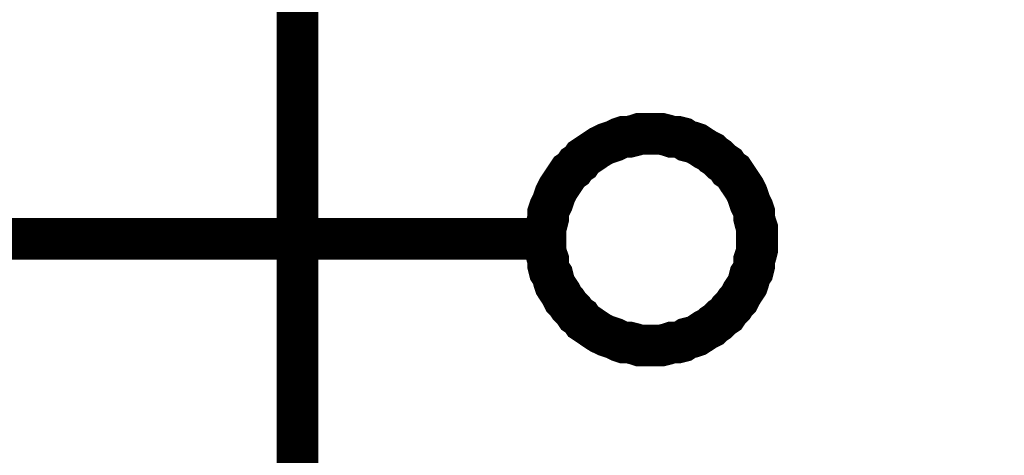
# Model space of a CAD drawing. Header units: inches. Extents: x 0 to 17, y 0 to 11.
# Tile 8 of 37: x 5.572 to 5.85, y 7.339 to 7.462. Entities that reach past the tile are written whole.
import ezdxf

# ---------------------------------------------------------------- set-up
doc = ezdxf.new("R2010")
doc.units = ezdxf.units.IN
doc.header["$MEASUREMENT"] = 0
doc.layers.add('Sheet', color=255, linetype='Continuous')

msp = doc.modelspace()

# ---------------------------------------------------------------- linework, layer by layer
at = {"layer": 'Sheet'}
for points in [[(5.65028, 8.29996, 0.0118, 0.0118, 0), (6.0503, 8.29996, 0.0118, 0.0118, 0), (6.0503, 6.99989, 0.0118, 0.0118, 0), (5.65028, 6.99989, 0.0118, 0.0118, 0), (5.65028, 8.29996, 0.0118, 0.0118, 0)], [(5.65028, 8.29996, 0.0039, 0.0039, 0), (5.65028, 6.99989, 0.0039, 0.0039, 0), (6.0503, 6.99989, 0.0039, 0.0039, 0), (6.0503, 8.29996, 0.0039, 0.0039, 0), (5.65028, 8.29996, 0.0039, 0.0039, 0), (5.65028, 8.29996, 0.0039, 0.0039, 0)]]:
    msp.add_lwpolyline(points, format="xyseb", close=True, dxfattribs=at)
for points in [[(5.72045, 7.39994, 0.0118, 0.0118, 0), (5.72045, 7.40153, 0.0118, 0.0118, 0), (5.72045, 7.40311, 0.0118, 0.0118, 0), (5.72085, 7.4043, 0.0118, 0.0118, 0), (5.72125, 7.40589, 0.0118, 0.0118, 0), (5.72125, 7.40748, 0.0118, 0.0118, 0), (5.72164, 7.40866, 0.0118, 0.0118, 0), (5.72243, 7.41025, 0.0118, 0.0118, 0), (5.72283, 7.41144, 0.0118, 0.0118, 0), (5.72323, 7.41263, 0.0118, 0.0118, 0), (5.72402, 7.41422, 0.0118, 0.0118, 0), (5.72481, 7.41541, 0.0118, 0.0118, 0), (5.72561, 7.41659, 0.0118, 0.0118, 0), (5.7264, 7.41778, 0.0118, 0.0118, 0), (5.72719, 7.41897, 0.0118, 0.0118, 0), (5.72838, 7.41977, 0.0118, 0.0118, 0), (5.72917, 7.42096, 0.0118, 0.0118, 0), (5.73036, 7.42175, 0.0118, 0.0118, 0), (5.73116, 7.42294, 0.0118, 0.0118, 0), (5.73235, 7.42373, 0.0118, 0.0118, 0), (5.73354, 7.42452, 0.0118, 0.0118, 0), (5.73472, 7.42532, 0.0118, 0.0118, 0), (5.73591, 7.42611, 0.0118, 0.0118, 0), (5.7375, 7.4269, 0.0118, 0.0118, 0), (5.73869, 7.4273, 0.0118, 0.0118, 0), (5.73988, 7.4277, 0.0118, 0.0118, 0), (5.74146, 7.42849, 0.0118, 0.0118, 0), (5.74265, 7.42889, 0.0118, 0.0118, 0), (5.74424, 7.42889, 0.0118, 0.0118, 0), (5.74583, 7.42928, 0.0118, 0.0118, 0), (5.74701, 7.42968, 0.0118, 0.0118, 0), (5.7486, 7.42968, 0.0118, 0.0118, 0), (5.75019, 7.42968, 0.0118, 0.0118, 0)], [(5.75019, 7.42968, 0.0118, 0.0118, 0), (5.75019, 7.42968, 0.0118, 0.0118, 0)], [(5.75019, 7.42968, 0.0118, 0.0118, 0), (5.75177, 7.42968, 0.0118, 0.0118, 0), (5.75336, 7.42968, 0.0118, 0.0118, 0), (5.75494, 7.42928, 0.0118, 0.0118, 0), (5.75613, 7.42889, 0.0118, 0.0118, 0), (5.75772, 7.42889, 0.0118, 0.0118, 0), (5.75931, 7.42849, 0.0118, 0.0118, 0), (5.76049, 7.4277, 0.0118, 0.0118, 0), (5.76208, 7.4273, 0.0118, 0.0118, 0), (5.76327, 7.4269, 0.0118, 0.0118, 0), (5.76446, 7.42611, 0.0118, 0.0118, 0), (5.76565, 7.42532, 0.0118, 0.0118, 0), (5.76723, 7.42452, 0.0118, 0.0118, 0), (5.76803, 7.42373, 0.0118, 0.0118, 0), (5.76922, 7.42294, 0.0118, 0.0118, 0), (5.77041, 7.42175, 0.0118, 0.0118, 0), (5.7716, 7.42096, 0.0118, 0.0118, 0), (5.77239, 7.41977, 0.0118, 0.0118, 0), (5.77358, 7.41897, 0.0118, 0.0118, 0), (5.77437, 7.41778, 0.0118, 0.0118, 0), (5.77516, 7.41659, 0.0118, 0.0118, 0), (5.77596, 7.41541, 0.0118, 0.0118, 0), (5.77675, 7.41422, 0.0118, 0.0118, 0), (5.77754, 7.41263, 0.0118, 0.0118, 0), (5.77794, 7.41144, 0.0118, 0.0118, 0), (5.77833, 7.41025, 0.0118, 0.0118, 0), (5.77913, 7.40866, 0.0118, 0.0118, 0), (5.77952, 7.40748, 0.0118, 0.0118, 0), (5.77952, 7.40589, 0.0118, 0.0118, 0), (5.77992, 7.4043, 0.0118, 0.0118, 0), (5.78032, 7.40311, 0.0118, 0.0118, 0), (5.78032, 7.40153, 0.0118, 0.0118, 0), (5.78032, 7.39994, 0.0118, 0.0118, 0)], [(5.72045, 7.39994, 0.0039, 0.0039, 0), (5.72045, 7.40153, 0.0039, 0.0039, 0), (5.72045, 7.40311, 0.0039, 0.0039, 0), (5.72085, 7.4043, 0.0039, 0.0039, 0), (5.72125, 7.40589, 0.0039, 0.0039, 0), (5.72125, 7.40748, 0.0039, 0.0039, 0), (5.72164, 7.40866, 0.0039, 0.0039, 0), (5.72243, 7.41025, 0.0039, 0.0039, 0), (5.72283, 7.41144, 0.0039, 0.0039, 0), (5.72323, 7.41263, 0.0039, 0.0039, 0), (5.72402, 7.41422, 0.0039, 0.0039, 0), (5.72481, 7.41541, 0.0039, 0.0039, 0), (5.72561, 7.41659, 0.0039, 0.0039, 0), (5.7264, 7.41778, 0.0039, 0.0039, 0), (5.72719, 7.41897, 0.0039, 0.0039, 0), (5.72838, 7.41977, 0.0039, 0.0039, 0), (5.72917, 7.42096, 0.0039, 0.0039, 0), (5.73036, 7.42175, 0.0039, 0.0039, 0), (5.73116, 7.42294, 0.0039, 0.0039, 0), (5.73235, 7.42373, 0.0039, 0.0039, 0), (5.73354, 7.42452, 0.0039, 0.0039, 0), (5.73472, 7.42532, 0.0039, 0.0039, 0), (5.73591, 7.42611, 0.0039, 0.0039, 0), (5.7375, 7.4269, 0.0039, 0.0039, 0), (5.73869, 7.4273, 0.0039, 0.0039, 0), (5.73988, 7.4277, 0.0039, 0.0039, 0), (5.74146, 7.42849, 0.0039, 0.0039, 0), (5.74265, 7.42889, 0.0039, 0.0039, 0), (5.74424, 7.42889, 0.0039, 0.0039, 0), (5.74583, 7.42928, 0.0039, 0.0039, 0), (5.74701, 7.42968, 0.0039, 0.0039, 0), (5.7486, 7.42968, 0.0039, 0.0039, 0), (5.75019, 7.42968, 0.0039, 0.0039, 0)], [(5.75019, 7.42968, 0.0039, 0.0039, 0), (5.75019, 7.42968, 0.0039, 0.0039, 0)], [(5.75019, 7.42968, 0.0039, 0.0039, 0), (5.75177, 7.42968, 0.0039, 0.0039, 0), (5.75336, 7.42968, 0.0039, 0.0039, 0), (5.75494, 7.42928, 0.0039, 0.0039, 0), (5.75613, 7.42889, 0.0039, 0.0039, 0), (5.75772, 7.42889, 0.0039, 0.0039, 0), (5.75931, 7.42849, 0.0039, 0.0039, 0), (5.76049, 7.4277, 0.0039, 0.0039, 0), (5.76208, 7.4273, 0.0039, 0.0039, 0), (5.76327, 7.4269, 0.0039, 0.0039, 0), (5.76446, 7.42611, 0.0039, 0.0039, 0), (5.76565, 7.42532, 0.0039, 0.0039, 0), (5.76723, 7.42452, 0.0039, 0.0039, 0), (5.76803, 7.42373, 0.0039, 0.0039, 0), (5.76922, 7.42294, 0.0039, 0.0039, 0), (5.77041, 7.42175, 0.0039, 0.0039, 0), (5.7716, 7.42096, 0.0039, 0.0039, 0), (5.77239, 7.41977, 0.0039, 0.0039, 0), (5.77358, 7.41897, 0.0039, 0.0039, 0), (5.77437, 7.41778, 0.0039, 0.0039, 0), (5.77516, 7.41659, 0.0039, 0.0039, 0), (5.77596, 7.41541, 0.0039, 0.0039, 0), (5.77675, 7.41422, 0.0039, 0.0039, 0), (5.77754, 7.41263, 0.0039, 0.0039, 0), (5.77794, 7.41144, 0.0039, 0.0039, 0), (5.77833, 7.41025, 0.0039, 0.0039, 0), (5.77913, 7.40866, 0.0039, 0.0039, 0), (5.77952, 7.40748, 0.0039, 0.0039, 0), (5.77952, 7.40589, 0.0039, 0.0039, 0), (5.77992, 7.4043, 0.0039, 0.0039, 0), (5.78032, 7.40311, 0.0039, 0.0039, 0), (5.78032, 7.40153, 0.0039, 0.0039, 0), (5.78032, 7.39994, 0.0039, 0.0039, 0)], [(5.65028, 7.39994, 0.0118, 0.0118, 0), (5.45047, 7.39994, 0.0118, 0.0118, 0)], [(5.65028, 7.39994, 0.0118, 0.0118, 0), (5.72045, 7.39994, 0.0118, 0.0118, 0)], [(5.75019, 7.36981, 0.0118, 0.0118, 0), (5.7486, 7.36981, 0.0118, 0.0118, 0), (5.74701, 7.36981, 0.0118, 0.0118, 0), (5.74583, 7.37021, 0.0118, 0.0118, 0), (5.74424, 7.3706, 0.0118, 0.0118, 0), (5.74265, 7.3706, 0.0118, 0.0118, 0), (5.74146, 7.371, 0.0118, 0.0118, 0), (5.73988, 7.37179, 0.0118, 0.0118, 0), (5.73869, 7.37219, 0.0118, 0.0118, 0), (5.7375, 7.37259, 0.0118, 0.0118, 0), (5.73591, 7.37338, 0.0118, 0.0118, 0), (5.73472, 7.37417, 0.0118, 0.0118, 0), (5.73354, 7.37496, 0.0118, 0.0118, 0), (5.73235, 7.37576, 0.0118, 0.0118, 0), (5.73116, 7.37655, 0.0118, 0.0118, 0), (5.73036, 7.37774, 0.0118, 0.0118, 0), (5.72917, 7.37853, 0.0118, 0.0118, 0), (5.72838, 7.37972, 0.0118, 0.0118, 0), (5.72719, 7.38091, 0.0118, 0.0118, 0), (5.7264, 7.3821, 0.0118, 0.0118, 0), (5.72561, 7.38289, 0.0118, 0.0118, 0), (5.72481, 7.38448, 0.0118, 0.0118, 0), (5.72402, 7.38567, 0.0118, 0.0118, 0), (5.72323, 7.38686, 0.0118, 0.0118, 0), (5.72283, 7.38805, 0.0118, 0.0118, 0), (5.72243, 7.38963, 0.0118, 0.0118, 0), (5.72164, 7.39082, 0.0118, 0.0118, 0), (5.72125, 7.39241, 0.0118, 0.0118, 0), (5.72125, 7.394, 0.0118, 0.0118, 0), (5.72085, 7.39518, 0.0118, 0.0118, 0), (5.72045, 7.39677, 0.0118, 0.0118, 0), (5.72045, 7.39836, 0.0118, 0.0118, 0), (5.72045, 7.39994, 0.0118, 0.0118, 0)], [(5.72045, 7.39994, 0.0118, 0.0118, 0), (5.72045, 7.39994, 0.0118, 0.0118, 0)], [(5.78032, 7.39994, 0.0118, 0.0118, 0), (5.78032, 7.39836, 0.0118, 0.0118, 0), (5.78032, 7.39677, 0.0118, 0.0118, 0), (5.77992, 7.39518, 0.0118, 0.0118, 0), (5.77952, 7.394, 0.0118, 0.0118, 0), (5.77952, 7.39241, 0.0118, 0.0118, 0), (5.77913, 7.39082, 0.0118, 0.0118, 0), (5.77833, 7.38963, 0.0118, 0.0118, 0), (5.77794, 7.38805, 0.0118, 0.0118, 0), (5.77754, 7.38686, 0.0118, 0.0118, 0), (5.77675, 7.38567, 0.0118, 0.0118, 0), (5.77596, 7.38448, 0.0118, 0.0118, 0), (5.77516, 7.38289, 0.0118, 0.0118, 0), (5.77437, 7.3821, 0.0118, 0.0118, 0), (5.77358, 7.38091, 0.0118, 0.0118, 0), (5.77239, 7.37972, 0.0118, 0.0118, 0), (5.7716, 7.37853, 0.0118, 0.0118, 0), (5.77041, 7.37774, 0.0118, 0.0118, 0), (5.76922, 7.37655, 0.0118, 0.0118, 0), (5.76803, 7.37576, 0.0118, 0.0118, 0), (5.76723, 7.37496, 0.0118, 0.0118, 0), (5.76565, 7.37417, 0.0118, 0.0118, 0), (5.76446, 7.37338, 0.0118, 0.0118, 0), (5.76327, 7.37259, 0.0118, 0.0118, 0), (5.76208, 7.37219, 0.0118, 0.0118, 0), (5.76049, 7.37179, 0.0118, 0.0118, 0), (5.75931, 7.371, 0.0118, 0.0118, 0), (5.75772, 7.3706, 0.0118, 0.0118, 0), (5.75613, 7.3706, 0.0118, 0.0118, 0), (5.75494, 7.37021, 0.0118, 0.0118, 0), (5.75336, 7.36981, 0.0118, 0.0118, 0), (5.75177, 7.36981, 0.0118, 0.0118, 0), (5.75019, 7.36981, 0.0118, 0.0118, 0)], [(5.78032, 7.39994, 0.0118, 0.0118, 0), (5.78032, 7.39994, 0.0118, 0.0118, 0), (5.78032, 7.39994, 0.0118, 0.0118, 0), (5.78032, 7.39994, 0.0118, 0.0118, 0), (5.78032, 7.39994, 0.0118, 0.0118, 0), (5.78032, 7.39994, 0.0118, 0.0118, 0), (5.78032, 7.39994, 0.0118, 0.0118, 0), (5.78032, 7.39994, 0.0118, 0.0118, 0), (5.78032, 7.39994, 0.0118, 0.0118, 0), (5.78032, 7.39994, 0.0118, 0.0118, 0), (5.78032, 7.39994, 0.0118, 0.0118, 0), (5.78032, 7.39994, 0.0118, 0.0118, 0), (5.78032, 7.39994, 0.0118, 0.0118, 0), (5.78032, 7.39994, 0.0118, 0.0118, 0), (5.78032, 7.39994, 0.0118, 0.0118, 0), (5.78032, 7.39994, 0.0118, 0.0118, 0), (5.78032, 7.39994, 0.0118, 0.0118, 0), (5.78032, 7.39994, 0.0118, 0.0118, 0), (5.78032, 7.39994, 0.0118, 0.0118, 0), (5.78032, 7.39994, 0.0118, 0.0118, 0), (5.78032, 7.39994, 0.0118, 0.0118, 0), (5.78032, 7.39994, 0.0118, 0.0118, 0), (5.78032, 7.39994, 0.0118, 0.0118, 0), (5.78032, 7.39994, 0.0118, 0.0118, 0), (5.78032, 7.39994, 0.0118, 0.0118, 0), (5.78032, 7.39994, 0.0118, 0.0118, 0), (5.78032, 7.39994, 0.0118, 0.0118, 0), (5.78032, 7.39994, 0.0118, 0.0118, 0), (5.78032, 7.39994, 0.0118, 0.0118, 0), (5.78032, 7.39994, 0.0118, 0.0118, 0), (5.78032, 7.39994, 0.0118, 0.0118, 0), (5.78032, 7.39994, 0.0118, 0.0118, 0), (5.78032, 7.39994, 0.0118, 0.0118, 0)], [(5.78032, 7.39994, 0.0118, 0.0118, 0), (5.78032, 7.39994, 0.0118, 0.0118, 0)], [(5.75019, 7.36981, 0.0039, 0.0039, 0), (5.7486, 7.36981, 0.0039, 0.0039, 0), (5.74701, 7.36981, 0.0039, 0.0039, 0), (5.74583, 7.37021, 0.0039, 0.0039, 0), (5.74424, 7.3706, 0.0039, 0.0039, 0), (5.74265, 7.3706, 0.0039, 0.0039, 0), (5.74146, 7.371, 0.0039, 0.0039, 0), (5.73988, 7.37179, 0.0039, 0.0039, 0), (5.73869, 7.37219, 0.0039, 0.0039, 0), (5.7375, 7.37259, 0.0039, 0.0039, 0), (5.73591, 7.37338, 0.0039, 0.0039, 0), (5.73472, 7.37417, 0.0039, 0.0039, 0), (5.73354, 7.37496, 0.0039, 0.0039, 0), (5.73235, 7.37576, 0.0039, 0.0039, 0), (5.73116, 7.37655, 0.0039, 0.0039, 0), (5.73036, 7.37774, 0.0039, 0.0039, 0), (5.72917, 7.37853, 0.0039, 0.0039, 0), (5.72838, 7.37972, 0.0039, 0.0039, 0), (5.72719, 7.38091, 0.0039, 0.0039, 0), (5.7264, 7.3821, 0.0039, 0.0039, 0), (5.72561, 7.38289, 0.0039, 0.0039, 0), (5.72481, 7.38448, 0.0039, 0.0039, 0), (5.72402, 7.38567, 0.0039, 0.0039, 0), (5.72323, 7.38686, 0.0039, 0.0039, 0), (5.72283, 7.38805, 0.0039, 0.0039, 0), (5.72243, 7.38963, 0.0039, 0.0039, 0), (5.72164, 7.39082, 0.0039, 0.0039, 0), (5.72125, 7.39241, 0.0039, 0.0039, 0), (5.72125, 7.394, 0.0039, 0.0039, 0), (5.72085, 7.39518, 0.0039, 0.0039, 0), (5.72045, 7.39677, 0.0039, 0.0039, 0), (5.72045, 7.39836, 0.0039, 0.0039, 0), (5.72045, 7.39994, 0.0039, 0.0039, 0)], [(5.72045, 7.39994, 0.0039, 0.0039, 0), (5.72045, 7.39994, 0.0039, 0.0039, 0)], [(5.78032, 7.39994, 0.0039, 0.0039, 0), (5.78032, 7.39836, 0.0039, 0.0039, 0), (5.78032, 7.39677, 0.0039, 0.0039, 0), (5.77992, 7.39518, 0.0039, 0.0039, 0), (5.77952, 7.394, 0.0039, 0.0039, 0), (5.77952, 7.39241, 0.0039, 0.0039, 0), (5.77913, 7.39082, 0.0039, 0.0039, 0), (5.77833, 7.38963, 0.0039, 0.0039, 0), (5.77794, 7.38805, 0.0039, 0.0039, 0), (5.77754, 7.38686, 0.0039, 0.0039, 0), (5.77675, 7.38567, 0.0039, 0.0039, 0), (5.77596, 7.38448, 0.0039, 0.0039, 0), (5.77516, 7.38289, 0.0039, 0.0039, 0), (5.77437, 7.3821, 0.0039, 0.0039, 0), (5.77358, 7.38091, 0.0039, 0.0039, 0), (5.77239, 7.37972, 0.0039, 0.0039, 0), (5.7716, 7.37853, 0.0039, 0.0039, 0), (5.77041, 7.37774, 0.0039, 0.0039, 0), (5.76922, 7.37655, 0.0039, 0.0039, 0), (5.76803, 7.37576, 0.0039, 0.0039, 0), (5.76723, 7.37496, 0.0039, 0.0039, 0), (5.76565, 7.37417, 0.0039, 0.0039, 0), (5.76446, 7.37338, 0.0039, 0.0039, 0), (5.76327, 7.37259, 0.0039, 0.0039, 0), (5.76208, 7.37219, 0.0039, 0.0039, 0), (5.76049, 7.37179, 0.0039, 0.0039, 0), (5.75931, 7.371, 0.0039, 0.0039, 0), (5.75772, 7.3706, 0.0039, 0.0039, 0), (5.75613, 7.3706, 0.0039, 0.0039, 0), (5.75494, 7.37021, 0.0039, 0.0039, 0), (5.75336, 7.36981, 0.0039, 0.0039, 0), (5.75177, 7.36981, 0.0039, 0.0039, 0), (5.75019, 7.36981, 0.0039, 0.0039, 0)], [(5.78032, 7.39994, 0.0039, 0.0039, 0), (5.78032, 7.39994, 0.0039, 0.0039, 0), (5.78032, 7.39994, 0.0039, 0.0039, 0), (5.78032, 7.39994, 0.0039, 0.0039, 0), (5.78032, 7.39994, 0.0039, 0.0039, 0), (5.78032, 7.39994, 0.0039, 0.0039, 0), (5.78032, 7.39994, 0.0039, 0.0039, 0), (5.78032, 7.39994, 0.0039, 0.0039, 0), (5.78032, 7.39994, 0.0039, 0.0039, 0), (5.78032, 7.39994, 0.0039, 0.0039, 0), (5.78032, 7.39994, 0.0039, 0.0039, 0), (5.78032, 7.39994, 0.0039, 0.0039, 0), (5.78032, 7.39994, 0.0039, 0.0039, 0), (5.78032, 7.39994, 0.0039, 0.0039, 0), (5.78032, 7.39994, 0.0039, 0.0039, 0), (5.78032, 7.39994, 0.0039, 0.0039, 0), (5.78032, 7.39994, 0.0039, 0.0039, 0), (5.78032, 7.39994, 0.0039, 0.0039, 0), (5.78032, 7.39994, 0.0039, 0.0039, 0), (5.78032, 7.39994, 0.0039, 0.0039, 0), (5.78032, 7.39994, 0.0039, 0.0039, 0), (5.78032, 7.39994, 0.0039, 0.0039, 0), (5.78032, 7.39994, 0.0039, 0.0039, 0), (5.78032, 7.39994, 0.0039, 0.0039, 0), (5.78032, 7.39994, 0.0039, 0.0039, 0), (5.78032, 7.39994, 0.0039, 0.0039, 0), (5.78032, 7.39994, 0.0039, 0.0039, 0), (5.78032, 7.39994, 0.0039, 0.0039, 0), (5.78032, 7.39994, 0.0039, 0.0039, 0), (5.78032, 7.39994, 0.0039, 0.0039, 0), (5.78032, 7.39994, 0.0039, 0.0039, 0), (5.78032, 7.39994, 0.0039, 0.0039, 0), (5.78032, 7.39994, 0.0039, 0.0039, 0)], [(5.78032, 7.39994, 0.0039, 0.0039, 0), (5.78032, 7.39994, 0.0039, 0.0039, 0)]]:
    msp.add_lwpolyline(points, format="xyseb", dxfattribs=at)

doc.saveas('drawing.dxf')
